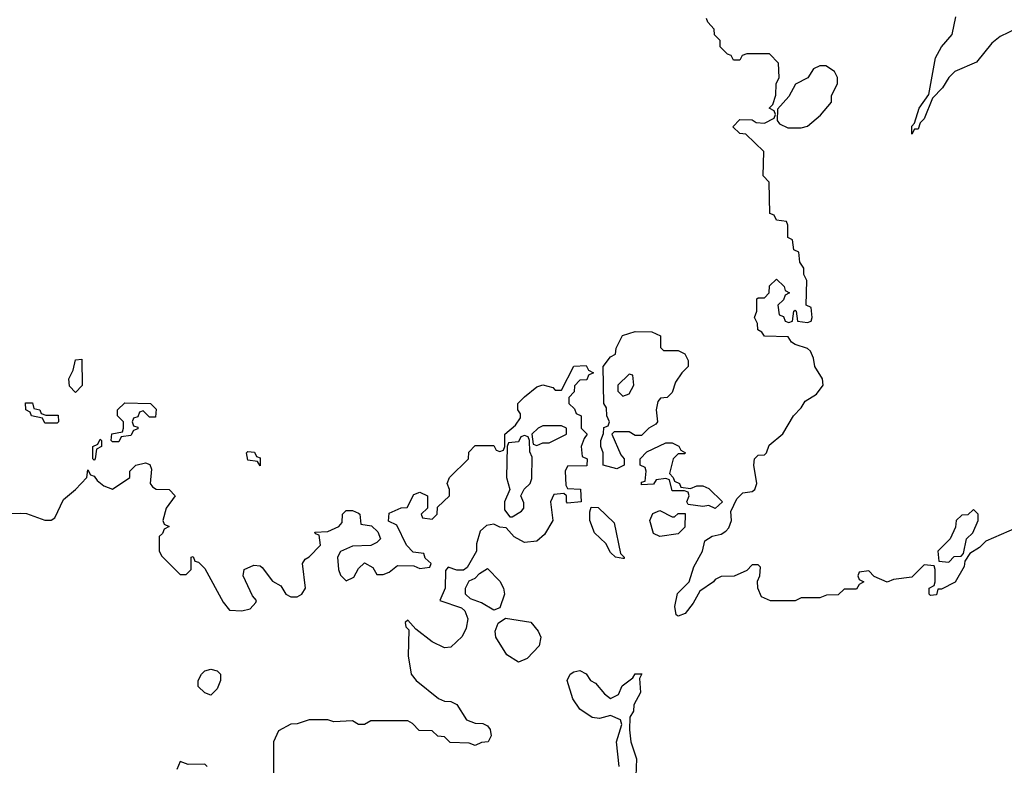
# Model space of a CAD drawing. Header units: inches. Extents: x 2671394 to 2765652, y 830470 to 955458.
# Tile 200 of 256: x 2694788 to 2697991, y 907034 to 909458. Entities that reach past the tile are written whole.
import ezdxf

# ---------------------------------------------------------------- set-up
doc = ezdxf.new("R2010")
doc.units = ezdxf.units.IN
doc.header["$MEASUREMENT"] = 0
doc.layers.add('C6990', color=7, linetype='Continuous')

msp = doc.modelspace()

# ---------------------------------------------------------------- linework, layer by layer
at = {"layer": 'C6990', "color": 2}
for points, elevation in [([(2698030, 907806), (2697930, 907762), (2697910, 907742), (2697878, 907722), (2697862, 907698), (2697859.6, 907680.4), (2697831.1, 907628.9), (2697786, 907606), (2697774, 907606), (2697770, 907588), (2697750, 907586), (2697746, 907590), (2697746, 907610), (2697762, 907618), (2697766, 907630), (2697766, 907670), (2697762, 907682), (2697730, 907686), (2697690, 907646), (2697630, 907638), (2697610, 907628.7), (2697567.3, 907647.3), (2697550, 907666), (2697518, 907662), (2697514, 907650), (2697518, 907638), (2697534, 907630), (2697518, 907622), (2697510, 907606), (2697470, 907606), (2697450, 907588), (2697412.7, 907587.3), (2697390, 907578), (2697330, 907578), (2697310, 907568), (2697230, 907568), (2697201.2, 907581.2), (2697188.7, 907610), (2697188, 907632), (2697195.3, 907650), (2697198, 907678), (2697190, 907686), (2697170, 907686), (2697152.7, 907667.3), (2697111.6, 907648.4), (2697070, 907648), (2697050, 907638), (2697044.7, 907630), (2697000.5, 907599.5), (2696979, 907561), (2696952.3, 907527.7), (2696930, 907519), (2696922.7, 907522.7), (2696918.4, 907550), (2696927.6, 907592.4), (2696965.2, 907630), (2696981.2, 907678.8), (2697008.7, 907730), (2697016.4, 907763.6), (2697040.7, 907779.3), (2697070, 907784.9), (2697084.8, 907795.2), (2697094.5, 907805.5), (2697102.7, 907830), (2697101.2, 907858.8), (2697120.2, 907899.8), (2697140.2, 907919.8), (2697170, 907924), (2697179, 907930), (2697185.2, 907950), (2697175.3, 908010), (2697178, 908030), (2697190, 908042), (2697210, 908042.8), (2697217.2, 908050), (2697225.6, 908074.4), (2697270, 908111.3), (2697305.2, 908170), (2697330, 908196), (2697342.4, 908217.6), (2697379.3, 908240.7), (2697400.9, 908270), (2697399.5, 908290), (2697374.5, 908330), (2697370, 908358), (2697360.2, 908380.2), (2697350, 908389), (2697310, 908402), (2697298, 908410), (2697287.3, 908427.3), (2697210, 908428.7), (2697202, 908442), (2697188.7, 908450), (2697188, 908470), (2697178, 908490), (2697186, 908510), (2697186, 908550), (2697190, 908554), (2697210, 908554), (2697226, 908570), (2697227.3, 908592.7), (2697250, 908614), (2697274, 908590), (2697278, 908578), (2697292, 908570), (2697278, 908562), (2697272.7, 908547.3), (2697254, 908530), (2697258, 908498), (2697272.7, 908492.7), (2697278, 908478), (2697290, 908474), (2697302, 908478), (2697306, 908510), (2697310, 908514), (2697314, 908510), (2697318, 908478), (2697350, 908474), (2697362, 908478), (2697366, 908490), (2697362, 908522), (2697346, 908530), (2697348, 908610), (2697338, 908630), (2697338, 908650), (2697326, 908670), (2697322, 908702), (2697306, 908710), (2697302, 908742), (2697286, 908750), (2697286, 908790), (2697282, 908802), (2697250, 908806), (2697242, 908822), (2697228.4, 908828.4), (2697226, 908930), (2697206, 908950), (2697208, 909030), (2697150, 909086), (2697130, 909088), (2697108, 909110), (2697130, 909134), (2697170, 909132), (2697183.6, 909123.6), (2697210, 909122), (2697242, 909138), (2697246, 909150), (2697242, 909162), (2697226, 909170), (2697238, 909182), (2697247.3, 909212.7), (2697248, 909250), (2697258, 909270), (2697256.4, 909316.4), (2697227.3, 909347.3), (2697152.7, 909347.3), (2697138, 909342), (2697130, 909326), (2697110, 909326), (2697102, 909342), (2697090, 909346), (2697066, 909370), (2697066, 909390), (2697048.4, 909408.4), (2697047.3, 909427.3), (2697026, 909450), (2697022, 909462)], 30), ([(2698030.9, 909429.1), (2697976.9, 909403.1), (2697950, 909382), (2697899.9, 909320.1), (2697830, 909289.6), (2697810.4, 909270), (2697790, 909236), (2697757.3, 909202.7), (2697730, 909135.3), (2697717.3, 909122.7), (2697710, 909102), (2697698, 909102), (2697690, 909086), (2697690, 909112), (2697698, 909122), (2697713.2, 909170), (2697744.8, 909215.2), (2697766.3, 909333.7), (2697786, 909370), (2697820.9, 909410), (2697833.2, 909466.8)], 26), ([(2694710, 907852), (2694790, 907854), (2694810, 907852), (2694870, 907831), (2694890, 907831.3), (2694902, 907838), (2694930, 907898), (2694969.1, 907930.9), (2695006, 907970), (2695010, 907994), (2695018, 907978), (2695030, 907974), (2695039.6, 907959.6), (2695062, 907942), (2695090, 907932), (2695146, 907970), (2695146, 907990), (2695166, 908010), (2695196.9, 908016.9), (2695211.3, 908011.3), (2695216.9, 907996.9), (2695212, 907950), (2695219.6, 907939.6), (2695231.6, 907931.6), (2695274, 907930), (2695294, 907910), (2695264.7, 907870), (2695254, 907830), (2695258, 907818), (2695274, 907810), (2695258, 907802), (2695252.7, 907787.3), (2695242, 907778), (2695242, 907730), (2695250, 907714), (2695310, 907654), (2695330, 907654), (2695346, 907670), (2695346, 907710), (2695352.7, 907712.7), (2695358, 907698), (2695370, 907694), (2695390, 907674), (2695450, 907564.7), (2695470, 907538), (2695510, 907536), (2695538, 907542), (2695556.4, 907563.6), (2695558, 907570), (2695544.7, 907584.7), (2695515.3, 907650), (2695518, 907670), (2695550, 907684.7), (2695570, 907682), (2695576.9, 907676.9), (2695610, 907632), (2695636.9, 907616.9), (2695654, 907590), (2695670, 907582), (2695690, 907582), (2695706, 907590), (2695718, 907610), (2695708, 907690), (2695716.4, 907703.6), (2695730, 907712), (2695766, 907750), (2695762, 907782), (2695750, 907786), (2695748.4, 907791.6), (2695790, 907794), (2695826, 907810), (2695836.4, 907823.6), (2695838, 907850), (2695850, 907862), (2695870, 907862), (2695890, 907854), (2695894, 907850), (2695898, 907818), (2695932.7, 907812.7), (2695952.7, 907792.7), (2695962, 907770), (2695950, 907758), (2695930, 907748), (2695870, 907746), (2695831.6, 907728.4), (2695822, 907710), (2695824.7, 907670), (2695831.6, 907651.6), (2695850, 907634), (2695874.6, 907645.4), (2695890, 907674), (2695910, 907692), (2695936.9, 907676.9), (2695950, 907654), (2695970, 907654), (2695990, 907662), (2696016.4, 907683.6), (2696070, 907682), (2696090, 907674), (2696122, 907678), (2696126, 907690), (2696107.3, 907707.3), (2696102, 907722), (2696067.3, 907727.3), (2696046, 907750), (2696014.6, 907814.6), (2695987.3, 907827.3), (2695990, 907854), (2696028.9, 907871.1), (2696048, 907872), (2696070, 907914), (2696090, 907922), (2696114, 907910), (2696114, 907870), (2696094, 907850), (2696098, 907838), (2696130, 907834), (2696146, 907850), (2696147.3, 907872.7), (2696186, 907910), (2696186, 907930), (2696178, 907950), (2696186, 907970), (2696248, 908030), (2696248.4, 908051.6), (2696270, 908074), (2696330, 908074), (2696338, 908058), (2696350, 908054), (2696362, 908058), (2696366, 908070), (2696366, 908110), (2696400.4, 908139.6), (2696416.4, 908163.6), (2696416.4, 908176.4), (2696408, 908190), (2696408.7, 908210), (2696430, 908232), (2696470, 908264.7), (2696490, 908271.3), (2696522, 908262), (2696530, 908254), (2696550, 908254), (2696590, 908332), (2696630, 908334), (2696638, 908318), (2696654, 908310), (2696638, 908302), (2696632.7, 908287.3), (2696610, 908286), (2696592.7, 908267.3), (2696591.6, 908248.4), (2696574, 908230), (2696574, 908210), (2696592.7, 908192.7), (2696598, 908178), (2696614, 908170), (2696614, 908130), (2696634, 908110), (2696623.6, 908096.4), (2696614, 908070), (2696618, 908038), (2696634, 908030), (2696632.7, 908007.3), (2696570, 908006), (2696562, 907990), (2696564.7, 907944.7), (2696570, 907934), (2696612, 907932), (2696614, 907890), (2696570, 907886), (2696566, 907890), (2696566, 907910), (2696558, 907918), (2696525.4, 907914.6), (2696514, 907890), (2696522, 907830), (2696495.3, 907784.7), (2696470, 907762), (2696430, 907758), (2696396.4, 907776.4), (2696370, 907806), (2696350, 907808), (2696330, 907818), (2696306.4, 907813.6), (2696285.4, 907794.6), (2696274, 907754), (2696274, 907730), (2696243.6, 907676.4), (2696232, 907668), (2696210, 907668), (2696182, 907678), (2696172.7, 907667.3), (2696172, 907610), (2696154, 907570), (2696225.4, 907545.4), (2696236, 907536), (2696246, 907510), (2696239.8, 907480.2), (2696227.1, 907452.9), (2696190, 907418), (2696170, 907415.3), (2696130, 907435.3), (2696076.4, 907476.4), (2696050, 907506), (2696042, 907498), (2696043.6, 907483.6), (2696054, 907474), (2696052, 907390), (2696061, 907330), (2696078, 907310), (2696150, 907250.8), (2696170, 907242.8), (2696190, 907241), (2696210, 907231.3), (2696241.4, 907181.4), (2696270, 907170.8), (2696294, 907170), (2696310, 907162), (2696318, 907150), (2696322, 907130), (2696312, 907110), (2696290, 907108), (2696270, 907098), (2696250, 907106), (2696188.4, 907108.4), (2696170, 907126), (2696148.4, 907128.4), (2696130, 907146), (2696087.3, 907147.3), (2696066, 907170), (2696050, 907178), (2695930, 907178), (2695910, 907166), (2695890, 907166), (2695870, 907178), (2695810, 907175.3), (2695790, 907182), (2695730, 907182), (2695690, 907168.7), (2695670, 907168), (2695630, 907146), (2695614, 907110), (2695614, 906990)], 30), ([(2696738, 907030), (2696729.6, 907110.4), (2696746, 907166), (2696742, 907182), (2696710, 907195.3), (2696673.7, 907186.3), (2696650, 907189.4), (2696610, 907216), (2696586.6, 907250), (2696568.7, 907310), (2696578, 907330), (2696590, 907338), (2696610, 907342), (2696630.9, 907330.9), (2696644.7, 907310), (2696660.7, 907300.7), (2696690, 907266), (2696710, 907251), (2696735.9, 907264.1), (2696747.6, 907292.4), (2696782, 907318), (2696790, 907331.3), (2696811.3, 907331.3), (2696803.6, 907316.4), (2696806.8, 907270), (2696786, 907230), (2696784.7, 907210), (2696772, 907190), (2696771.1, 907148.9), (2696776.3, 907110), (2696794.7, 907054.7), (2696790.8, 906970)], 30), ([(2695398, 907030), (2695390, 907038), (2695336.4, 907036.4), (2695310, 907046), (2695299.6, 907020.4)], 30)]:
    msp.add_lwpolyline(points, dxfattribs=dict(at, elevation=elevation))
for points, elevation in [([(2697410, 909308), (2697390, 909308), (2697370, 909298), (2697351.3, 909268.7), (2697311.3, 909248.7), (2697290, 909208), (2697252.7, 909167.3), (2697252, 909130), (2697259.6, 909119.6), (2697286, 909106), (2697330, 909106), (2697350, 909111.3), (2697392.9, 909147.1), (2697428, 909190), (2697428.7, 909211.3), (2697448, 909250), (2697448, 909270), (2697438, 909290)], 30), ([(2696882, 908382), (2696930, 908382), (2696951.1, 908371.1), (2696962, 908350), (2696962, 908330), (2696942, 908310), (2696921, 908279), (2696910, 908246), (2696894, 908230), (2696872, 908228), (2696863.6, 908216.4), (2696858, 908190), (2696862, 908150), (2696856.9, 908143.1), (2696834, 908130), (2696810, 908106), (2696790, 908106), (2696770, 908118), (2696722, 908118), (2696714, 908110), (2696743.6, 908043.6), (2696754, 908030), (2696754, 908010), (2696750, 908008), (2696730, 907998), (2696686, 908010), (2696686, 908050), (2696678, 908070), (2696678, 908090), (2696687.3, 908112.7), (2696688.4, 908131.6), (2696702, 908138), (2696706, 908150), (2696698, 908170), (2696696.4, 908196.4), (2696688, 908210), (2696686, 908330), (2696710, 908362), (2696726, 908370), (2696728, 908390), (2696749.1, 908430.9), (2696790, 908444.7), (2696843.6, 908443.6), (2696872, 908430), (2696872.7, 908392.7)], 30), ([(2694970, 908246), (2694950, 908266), (2694948, 908290), (2694962, 908318), (2694970, 908352), (2694990, 908354), (2694991.3, 908268.7)], 30), ([(2696770, 908306), (2696734, 908270), (2696734, 908250), (2696750, 908234), (2696770, 908242), (2696786, 908270), (2696782, 908302)], 30), ([(2694872.7, 908172.7), (2694912.7, 908172.7), (2694914, 908150), (2694910, 908146), (2694870, 908146), (2694862, 908162), (2694826, 908170), (2694822, 908182), (2694808, 908190), (2694807.3, 908212.7), (2694830, 908212), (2694834, 908194), (2694854, 908190), (2694858, 908178)], 30), ([(2695210, 908166), (2695190, 908186), (2695178, 908182), (2695172.7, 908167.3), (2695158, 908162), (2695154, 908150), (2695158, 908138), (2695172.7, 908132.7), (2695172.7, 908127.3), (2695158, 908122), (2695150, 908106), (2695118, 908102), (2695110, 908086), (2695090, 908086), (2695086, 908090), (2695088, 908112), (2695122, 908118), (2695126, 908130), (2695126, 908150), (2695106, 908170), (2695106, 908190), (2695130, 908212), (2695214, 908210), (2695231.6, 908191.6), (2695230, 908166)], 30), ([(2696550, 908138), (2696490, 908138), (2696474, 908130), (2696454, 908110), (2696458, 908078), (2696470, 908074), (2696490, 908082), (2696510, 908082), (2696566, 908110), (2696566, 908130)], 30), ([(2695030, 908026), (2695026, 908030), (2695026, 908070), (2695042, 908078), (2695050, 908094), (2695054, 908090), (2695054, 908070), (2695038, 908062), (2695034, 908030)], 30), ([(2696430, 908106), (2696418, 908102), (2696410, 908086), (2696378, 908082), (2696374, 908070), (2696371.3, 907970), (2696382, 907930), (2696364.7, 907890), (2696364.7, 907864.7), (2696382, 907842), (2696390, 907842), (2696420.4, 907859.6), (2696428, 907870), (2696427.3, 907887.3), (2696418, 907910), (2696428.9, 907931.1), (2696448, 907950), (2696454, 907966), (2696455.3, 908035.3), (2696447.3, 908052.7), (2696446, 908090), (2696442, 908102)], 30), ([(2696970, 907934), (2696990, 907942), (2697010, 907942), (2697030, 907934), (2697074, 907890), (2697050, 907869), (2697030, 907878), (2697010, 907875.3), (2696962, 907882), (2696958, 907890), (2696966, 907910), (2696962, 907922), (2696950, 907926), (2696910, 907926), (2696902, 907962), (2696890, 907966), (2696858, 907962), (2696850, 907948), (2696810, 907946), (2696810, 907954), (2696822, 907958), (2696826, 907990), (2696822, 908002), (2696806, 908010), (2696806, 908030), (2696827.3, 908052.7), (2696890, 908082), (2696910, 908082), (2696931.6, 908071.6), (2696938, 908058), (2696954, 908050), (2696950, 908046), (2696930, 908046), (2696914, 908030), (2696902, 907982), (2696914, 907970), (2696918, 907958), (2696934, 907950), (2696938, 907938)], 30), ([(2695570, 908008), (2695562, 908022), (2695530, 908026), (2695526, 908050), (2695530, 908054), (2695551.6, 908051.6), (2695558, 908038), (2695570, 908034)], 30), ([(2696750, 907706), (2696726, 907710), (2696710, 907726), (2696694.6, 907754.6), (2696658, 907790), (2696642, 907830), (2696642, 907858), (2696647.3, 907872.7), (2696670, 907872), (2696722, 907822), (2696742, 907722), (2696754, 907710), (2696754, 907706)], 30), ([(2696910, 907842), (2696918, 907842), (2696930, 907852), (2696952.7, 907852.7), (2696951.6, 907808.4), (2696930, 907786), (2696870, 907778), (2696850, 907788), (2696838, 907830), (2696847.3, 907852.7), (2696870, 907862)], 30), ([(2697890, 907866), (2697872, 907848), (2697852.7, 907847.3), (2697834, 907830), (2697831.6, 907808.4), (2697814, 907770), (2697774, 907730), (2697778, 907698), (2697810, 907694), (2697827.3, 907712.7), (2697850, 907714), (2697858, 907722), (2697868, 907770), (2697888, 907790), (2697906, 907830), (2697906, 907850)], 30), ([(2696330, 907538), (2696290, 907562), (2696254.6, 907574.6), (2696238, 907590), (2696238, 907610), (2696250, 907634), (2696270, 907642), (2696283.1, 907656.9), (2696310, 907674), (2696350, 907632), (2696362, 907610), (2696364.7, 907590), (2696350, 907546)], 30), ([(2696410, 907368.7), (2696372.5, 907392.5), (2696337.2, 907450), (2696334, 907470), (2696344, 907496), (2696368, 907512), (2696450, 907498.8), (2696474.8, 907470), (2696482.8, 907450), (2696477.3, 907422.7), (2696438.8, 907381.2)], 30), ([(2695410, 907262), (2695390, 907269), (2695368.7, 907290), (2695368.7, 907310), (2695379, 907330), (2695390, 907341), (2695410, 907346.8), (2695430, 907341), (2695441, 907330), (2695440.7, 907310), (2695430, 907282)], 26)]:
    msp.add_lwpolyline(points, close=True, dxfattribs=dict(at, elevation=elevation))

doc.saveas('drawing.dxf')
